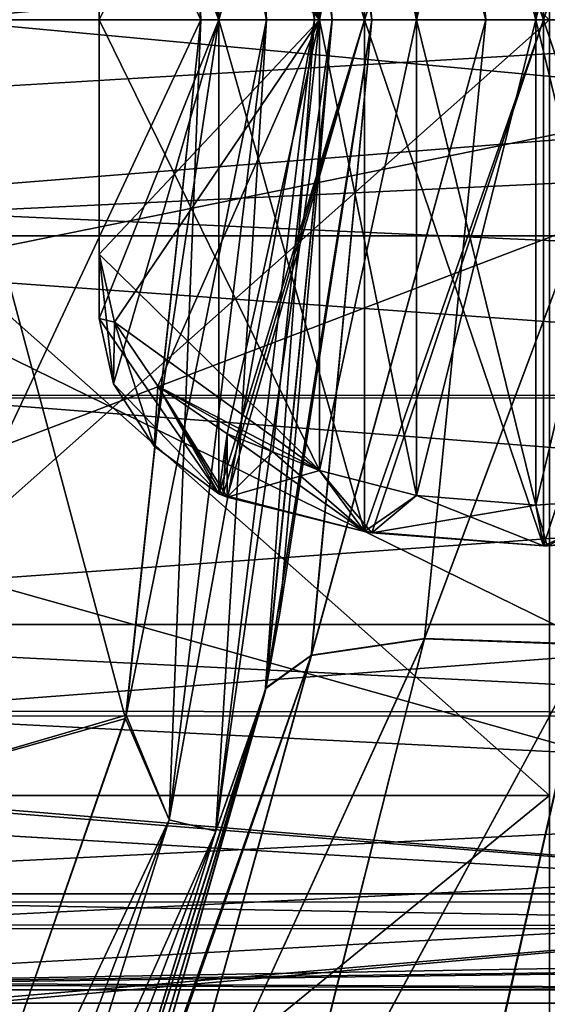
# Model space of a CAD drawing. Header units: metres. Extents: x -40 to 104, y -17 to 17.
# Tile 31 of 115: x 11.81 to 13.82, y -3.75 to 0. Entities that reach past the tile are written whole.
import ezdxf

# ---------------------------------------------------------------- set-up
doc = ezdxf.new("R2010")
doc.units = ezdxf.units.M
doc.layers.add('solid_122529', color=7, linetype='CONTINUOUS')

msp = doc.modelspace()

# ---------------------------------------------------------------- linework, layer by layer
at = {"layer": 'solid_122529'}
for points in [[(16, 0, -13), (-40.5, 0, -13), (-40.5, 3.364976, -12.556726)], [(16, 3.364645, -12.557036), (16, 0, -13), (-40.5, 3.364976, -12.556726)], [(16, 3.364645, 1112.557007), (-40.5, 3.364976, 1112.556763), (-40.5, 0, 1113)], [(16, 3.364645, 1112.557007), (-40.5, 0, 1113), (16, 0, 1113)], [(8.717191, 2.781184, 1087.301025), (16, 3.364645, 1087.442993), (16, 0, 1087)], [(9.041356, 1.405262, 12.923824), (9.15, 0, 13), (16, 3.364645, 12.557036)], [(9.15, 0, 13), (16, 0, 13), (16, 3.364645, 12.557036)], [(12.379288, 3.05122, 550.066833), (12.557202, 3.095073, 550.25), (12.933013, 0, 550.25)], [(12.55733, 3.095104, 585.749756), (12.379508, 3.051275, 585.932983), (12.75, 0, 585.932983)], [(12.557202, 3.095073, 550.25), (12.755357, 2.510155, 550.5), (13, 0, 550.5)], [(12.557202, 3.095073, 550.25), (13, 0, 550.5), (12.933013, 0, 550.25)], [(12.933144, 0, 585.749756), (12.756249, 2.505614, 585.5), (12.55733, 3.095104, 585.749756)], [(12.933144, 0, 585.749756), (12.55733, 3.095104, 585.749756), (12.75, 0, 585.932983)], [(12.379288, 3.05122, 550.066833), (12.749773, 0, 550.066833), (12.224919, 2.60877, 550)], [(12.379508, 3.051275, 585.932983), (12.225873, 2.604322, 586), (12.5, 0, 586)], [(12.379288, 3.05122, 550.066833), (12.933013, 0, 550.25), (12.749773, 0, 550.066833)], [(12.75, 0, 585.932983), (12.379508, 3.051275, 585.932983), (12.5, 0, 586)], [(12.5, 0, 550), (11.5, 0, 550), (11.107872, 2.97671, 550)], [(12.224919, 2.60877, 550), (12.5, 0, 550), (11.107872, 2.97671, 550)], [(12.225873, 2.604322, 586), (11.107872, 2.97671, 586), (11.5, 0, 586)], [(10.5, 2.958702, 10.074323), (13.828889, 0, 10.5), (10.5, 0, 10.5)], [(13.828889, 2.958192, 10.074677), (13.828889, 0, 10.5), (10.5, 2.958702, 10.074323)], [(13.828889, 2.958192, -10.074677), (10.5, 2.958702, -10.074323), (10.5, 0, -10.5)], [(10.5, 2.958702, 1089.925659), (10.5, 0, 1089.5), (13.828889, 2.958192, 1089.925293)], [(10.5, 2.958702, 1110.074341), (13.828889, 2.958192, 1110.074707), (13.828889, 0, 1110.5)], [(10.5, 0, 1110.5), (10.5, 2.958702, 1110.074341), (13.828889, 0, 1110.5)], [(13.828889, 2.958192, -10.074677), (10.5, 0, -10.5), (13.828889, 0, -10.5)], [(10.5, 0, 1089.5), (13.828889, 0, 1089.5), (13.828889, 2.958192, 1089.925293)], [(9.039783, 1.415344, 1087.077271), (8.717191, 2.781184, 1087.301025), (16, 0, 1087)], [(12.5, 0, 586), (12.225873, 2.604322, 586), (11.5, 0, 586)], [(12.749773, 0, 550.066833), (12.5, 0, 550), (12.224919, 2.60877, 550)], [(13.15224, 0, 579.734619), (12.747436, 2.550077, 580.149109), (12.801371, 2.263828, 580.224548)], [(12.920993, 2.425093, 579.415771), (12.747436, 2.550077, 580.149109), (13.15224, 0, 579.734619)], [(12.747908, 2.547715, 555.85022), (13, 0, 555.5), (12.801375, 2.263799, 555.775452)], [(13.152241, 0, 556.265381), (13, 0, 555.5), (12.747908, 2.547715, 555.85022)], [(13.152241, 0, 556.265381), (12.747908, 2.547715, 555.85022), (12.921437, 2.422732, 556.583557)], [(12.755357, 2.510155, 550.5), (13, 0, 555.5), (13, 0, 550.5)], [(12.801375, 2.263799, 555.775452), (13, 0, 555.5), (12.755357, 2.510155, 550.5)], [(12.801371, 2.263828, 580.224548), (12.756249, 2.505614, 585.5), (13, 0, 585.5)], [(12.933144, 0, 585.749756), (13, 0, 585.5), (12.756249, 2.505614, 585.5)], [(12.920993, 2.425093, 579.415771), (13.15224, 0, 579.734619), (13.585786, 0, 579.085754)], [(12.920993, 2.425093, 579.415771), (13.585786, 0, 579.085754), (13.352209, 2.361413, 578.798523)], [(13.585786, 0, 556.914246), (12.921437, 2.422732, 556.583557), (13.352656, 2.359102, 557.200867)], [(13.585786, 0, 556.914246), (13.152241, 0, 556.265381), (12.921437, 2.422732, 556.583557)], [(13.352209, 2.361413, 578.798523), (14.234632, 0, 578.652222), (13.976469, 2.383459, 578.373413)], [(14.234633, 0, 557.347778), (13.352656, 2.359102, 557.200867), (13.976968, 2.381131, 557.626038)], [(13.352209, 2.361413, 578.798523), (13.585786, 0, 579.085754), (14.234632, 0, 578.652222)], [(14.234633, 0, 557.347778), (13.585786, 0, 556.914246), (13.352656, 2.359102, 557.200867)], [(12.801371, 2.263828, 580.224548), (13, 0, 585.5), (13, 0, 580.5)], [(13.15224, 0, 579.734619), (12.801371, 2.263828, 580.224548), (13, 0, 580.5)], [(13.805645, 2.006787, 1110.04895), (13.123723, 1.951765, 1109.937378), (13.123739, 0.000005, 1110.127319)], [(13.805645, 2.006787, 10.048988), (13.123723, 1.951765, 9.937433), (13.123739, 0.000005, 10.127324)], [(13.805645, 2.006787, 1110.04895), (13.123739, 0.000005, 1110.127319), (13.805773, 0.000005, 1110.247437)], [(13.805645, 2.006787, 10.048988), (13.123739, 0.000005, 10.127324), (13.805773, 0.000005, 10.247421)], [(13.152021, 1.956192, 1090.051392), (13.805654, 2.006788, 1089.95105), (13.805773, -0.000005, 1089.752563)], [(13.152021, 1.956192, -9.94866), (13.805654, 2.006788, -10.048989), (13.805773, -0.000005, -10.247421)], [(13.805645, 2.006787, 1110.04895), (13.805773, 0.000005, 1110.247437), (14.467859, 1.962187, 1109.855591)], [(13.805645, 2.006787, 10.048988), (13.805773, 0.000005, 10.247421), (14.467859, 1.962187, 9.855607)], [(13.805654, 2.006788, 1089.95105), (14.467859, 1.962187, 1090.144409), (14.467859, 0, 1089.950928)], [(13.805773, -0.000005, 1089.752563), (13.805654, 2.006788, 1089.95105), (14.467859, 0, 1089.950928)], [(13.805654, 2.006788, -10.048989), (14.467859, 1.962187, -9.855607), (14.467859, 0, -10.049038)], [(13.805773, -0.000005, -10.247421), (13.805654, 2.006788, -10.048989), (14.467859, 0, -10.049038)], [(13.152021, 1.956192, 1090.051392), (13.805773, -0.000005, 1089.752563), (13.12372, 1.951764, 1090.062622)], [(13.152021, 1.956192, -9.94866), (13.805773, -0.000005, -10.247421), (13.12372, 1.951764, -9.937429)], [(13.805773, 0.000005, 1110.247437), (14.467859, -0.000023, 1110.049072), (14.467859, 1.962187, 1109.855591)], [(13.805773, 0.000005, 10.247421), (14.467859, -0.000023, 10.049038), (14.467859, 1.962187, 9.855607)], [(13.123723, 1.951765, 1109.937378), (12.568792, 1.807787, 1109.544434), (12.568792, -0.00002, 1109.714233)], [(13.123739, 0.000005, 1110.127319), (13.123723, 1.951765, 1109.937378), (12.568792, -0.00002, 1109.714233)], [(13.123723, 1.951765, 9.937433), (12.568792, 1.807787, 9.544487), (12.568792, -0.00002, 9.714181)], [(13.123739, 0.000005, 10.127324), (13.123723, 1.951765, 9.937433), (12.568792, -0.00002, 9.714181)], [(12.59992, 1.820749, 1090.421387), (13.12372, 1.951764, 1090.062622), (13.123739, -0.000005, 1089.872681)], [(12.59992, 1.820749, -9.578593), (13.12372, 1.951764, -9.937429), (13.123739, -0.000005, -10.127324)], [(13.805773, -0.000005, 1089.752563), (13.123739, -0.000005, 1089.872681), (13.12372, 1.951764, 1090.062622)], [(13.805773, -0.000005, -10.247421), (13.123739, -0.000005, -10.127324), (13.12372, 1.951764, -9.937429)], [(13.321779, -0.000006, 1090.331787), (13.776468, -0.000007, 1090.251709), (13.776404, 1.850669, 1090.429077)], [(13.321779, -0.000006, 1090.331787), (13.776404, 1.850669, 1090.429077), (13.321846, 1.813964, 1090.503418)], [(13.321779, -0.000006, -9.668216), (13.776468, -0.000007, -9.748281), (13.776404, 1.850669, -9.570982)], [(13.321779, -0.000006, -9.668216), (13.776404, 1.850669, -9.570982), (13.321846, 1.813964, -9.496535)], [(13.321847, 1.813963, 1109.496582), (13.776402, 1.850669, 1109.571045), (13.776468, 0.000007, 1109.748291)], [(13.321847, 1.813963, 9.496533), (13.776402, 1.850669, 9.570985), (13.776468, 0.000007, 9.748281)], [(13.776402, 1.850669, 1109.571045), (14.217859, 1.820928, 1109.442017), (14.217859, -0.000017, 1109.615967)], [(13.776468, 0.000007, 1109.748291), (13.776402, 1.850669, 1109.571045), (14.217859, -0.000017, 1109.615967)], [(13.776402, 1.850669, 9.570985), (14.217859, 1.820928, 9.442042), (14.217859, -0.000017, 9.616025)], [(13.776468, 0.000007, 9.748281), (13.776402, 1.850669, 9.570985), (14.217859, -0.000017, 9.616025)], [(13.776404, 1.850669, 1090.429077), (13.776468, -0.000007, 1090.251709), (14.217859, 1.820928, 1090.557983)], [(13.776404, 1.850669, -9.570982), (13.776468, -0.000007, -9.748281), (14.217859, 1.820928, -9.442042)], [(12.568792, -0.00002, 1109.714233), (12.568792, 1.807787, 1109.544434), (12.113009, 1.139665, 1109.099854)], [(12.568792, -0.00002, 9.714181), (12.568792, 1.807787, 9.544487), (12.113009, 1.139665, 9.099913)], [(12.32296, 1.626344, 1090.720215), (12.568792, 1.807787, 1090.455566), (12.568792, 0, 1090.285767)], [(12.32296, 1.626344, -9.279792), (12.568792, 1.807787, -9.544487), (12.568792, 0, -9.714181)], [(12.584159, 1.814517, 1090.438477), (13.123739, -0.000005, 1089.872681), (12.568792, 1.807787, 1090.455566)], [(12.584159, 1.814517, -9.561554), (13.123739, -0.000005, -10.127324), (12.568792, 1.807787, -9.544487)], [(13.123739, -0.000005, 1089.872681), (12.568792, 0, 1090.285767), (12.568792, 1.807787, 1090.455566)], [(13.123739, -0.000005, -10.127324), (12.568792, 0, -9.714181), (12.568792, 1.807787, -9.544487)], [(12.584159, 1.814517, 1090.438477), (12.59992, 1.820749, 1090.421387), (13.123739, -0.000005, 1089.872681)], [(12.584159, 1.814517, -9.561554), (12.59992, 1.820749, -9.578593), (13.123739, -0.000005, -10.127324)], [(13.321846, 1.813964, 1090.503418), (12.951815, 1.718548, 1090.765747), (12.951815, 0, 1090.607178)], [(13.321779, -0.000006, 1090.331787), (13.321846, 1.813964, 1090.503418), (12.951815, 0, 1090.607178)], [(13.321846, 1.813964, -9.496535), (12.951815, 1.718548, -9.234233), (12.951815, 0, -9.392788)], [(13.321779, -0.000006, -9.668216), (13.321846, 1.813964, -9.496535), (12.951815, 0, -9.392788)], [(13.321779, 0.000006, 1109.668213), (12.951815, 1.718548, 1109.234253), (13.321847, 1.813963, 1109.496582)], [(13.321779, 0.000006, 9.668216), (12.951815, 1.718548, 9.234233), (13.321847, 1.813963, 9.496533)], [(13.321779, 0.000006, 1109.668213), (13.321847, 1.813963, 1109.496582), (13.776468, 0.000007, 1109.748291)], [(13.321779, 0.000006, 9.668216), (13.321847, 1.813963, 9.496533), (13.776468, 0.000007, 9.748281)], [(13.776468, -0.000007, 1090.251709), (14.217859, 0, 1090.384033), (14.217859, 1.820928, 1090.557983)], [(13.776468, -0.000007, -9.748281), (14.217859, 0, -9.616025), (14.217859, 1.820928, -9.442042)], [(12.951815, 0, 1090.607178), (12.951815, 1.718548, 1090.765747), (12.113009, 0.000345, 1091.606812)], [(12.951815, 0, -9.392788), (12.951815, 1.718548, -9.234233), (12.113009, 0.000345, -8.393138)], [(12.774865, 1.648215, 1109.032715), (12.951815, 1.718548, 1109.234253), (12.951815, -0.000018, 1109.392822)], [(12.774865, 1.648215, 9.032763), (12.951815, 1.718548, 9.234233), (12.951815, -0.000018, 9.392788)], [(13.321779, 0.000006, 1109.668213), (12.951815, -0.000018, 1109.392822), (12.951815, 1.718548, 1109.234253)], [(13.321779, 0.000006, 9.668216), (12.951815, -0.000018, 9.392788), (12.951815, 1.718548, 9.234233)], [(12.167589, 1.388641, 1090.868896), (12.32296, 1.626344, 1090.720215), (12.568792, 0, 1090.285767)], [(12.167589, 1.388641, -9.13108), (12.32296, 1.626344, -9.279792), (12.568792, 0, -9.714181)], [(12.59992, 1.578642, 1108.833496), (12.774865, 1.648215, 1109.032715), (12.951815, -0.000018, 1109.392822)], [(12.59992, 1.578642, 8.833465), (12.774865, 1.648215, 9.032763), (12.951815, -0.000018, 9.392788)], [(12.336622, 1.397815, 1108.546021), (12.59992, 1.578642, 1108.833496), (12.951815, -0.000018, 1109.392822)], [(12.336622, 1.397815, 8.546059), (12.59992, 1.578642, 8.833465), (12.951815, -0.000018, 9.392788)], [(27, 1.435629, 564.535828), (11.410448, 1.432365, 564.534363), (11.5, 0, 564.25)], [(27, 1.435629, 571.464172), (27, 0, 571.75), (11.476398, 0.73639, 571.677002)], [(27, 0, 564.25), (27, 1.435629, 564.535828), (11.5, 0, 564.25)], [(9.039783, 1.415344, 1087.077271), (16, 0, 1087), (9.15, 0, 1087)], [(12.171475, 1.153707, 1108.383911), (12.336622, 1.397815, 1108.546021), (12.951815, -0.000018, 1109.392822)], [(12.171475, 1.153707, 8.383868), (12.336622, 1.397815, 8.546059), (12.951815, -0.000018, 9.392788)], [(12.167589, 1.388641, 1090.868896), (12.568792, 0, 1090.285767), (12.113009, 1.139665, 1090.900146)], [(12.167589, 1.388641, -9.13108), (12.568792, 0, -9.714181), (12.113009, 1.139665, -9.099913)], [(12.171475, 1.153707, 1108.383911), (12.951815, -0.000018, 1109.392822), (12.113009, 0.894489, 1108.345337)], [(12.171475, 1.153707, 8.383868), (12.951815, -0.000018, 9.392788), (12.113009, 0.894489, 8.345338)], [(12.113009, -1.139665, 1109.099854), (12.113009, 1.139665, 1109.099854), (12.113009, 0.894489, 1108.345337)], [(12.113009, -1.139665, 1109.099854), (12.113009, -0.000136, 1109.171021), (12.113009, 1.139665, 1109.099854)], [(12.568792, -0.00002, 1109.714233), (12.113009, 1.139665, 1109.099854), (12.113009, -0.000136, 1109.171021)], [(12.113009, 1.139665, 1090.900146), (12.113009, -0.894489, 1091.654663), (12.113009, 0.000345, 1091.606812)], [(12.113009, 1.139665, 1090.900146), (12.113009, -1.139665, 1090.900146), (12.113009, -0.894489, 1091.654663)], [(12.113009, 1.139665, 1090.900146), (12.113009, 0.000312, 1090.828979), (12.113009, -1.139665, 1090.900146)], [(12.568792, 0, 1090.285767), (12.113009, 0.000312, 1090.828979), (12.113009, 1.139665, 1090.900146)], [(12.113009, -1.139665, 9.099913), (12.113009, 1.139665, 9.099913), (12.113009, 0.894489, 8.345338)], [(12.113009, -1.139665, 9.099913), (12.113009, -0.000136, 9.170964), (12.113009, 1.139665, 9.099913)], [(12.568792, -0.00002, 9.714181), (12.113009, 1.139665, 9.099913), (12.113009, -0.000136, 9.170964)], [(12.113009, 1.139665, -9.099913), (12.113009, -0.894489, -8.345338), (12.113009, 0.000345, -8.393138)], [(12.113009, 1.139665, -9.099913), (12.113009, -1.139665, -9.099913), (12.113009, -0.894489, -8.345338)], [(12.113009, 1.139665, -9.099913), (12.113009, 0.000312, -9.170969), (12.113009, -1.139665, -9.099913)], [(12.568792, 0, -9.714181), (12.113009, 0.000312, -9.170969), (12.113009, 1.139665, -9.099913)], [(12.113009, -1.139665, 1109.099854), (12.113009, 0.894489, 1108.345337), (12.113009, -0.000177, 1108.393188)], [(12.951815, -0.000018, 1109.392822), (12.113009, -0.000177, 1108.393188), (12.113009, 0.894489, 1108.345337)], [(12.113009, -1.139665, 9.099913), (12.113009, 0.894489, 8.345338), (12.113009, -0.000177, 8.393138)], [(12.951815, -0.000018, 9.392788), (12.113009, -0.000177, 8.393138), (12.113009, 0.894489, 8.345338)], [(29.872829, -0.823645, 564.392883), (9.272829, -0.823645, 564.392883), (9.272829, 0.823645, 564.392883)], [(29.872829, -0.823645, 564.392883), (9.272829, 0.823645, 564.392883), (29.872829, 0.823645, 564.392883)], [(29.872829, 0.823645, 571.607117), (9.272829, 0.823645, 571.607117), (9.272829, -0.823645, 571.607117)], [(29.872829, -0.823645, 571.607117), (29.872829, 0.823645, 571.607117), (9.272829, -0.823645, 571.607117)], [(27, 0, 571.75), (11.5, 0, 571.75), (11.476398, 0.73639, 571.677002)], [(16, -3.364645, -12.557036), (-40.5, -3.364976, -12.556726), (-40.5, 0, -13)], [(16, -3.364645, -12.557036), (-40.5, 0, -13), (16, 0, -13)], [(16, 0, 1113), (-40.5, 0, 1113), (-40.5, -3.364976, 1112.556763)], [(8.717191, -2.781184, 12.699017), (16, -3.364645, 12.557036), (16, 0, 13)], [(9.039783, -1.415344, 12.922724), (8.717191, -2.781184, 12.699017), (16, 0, 13)], [(9.039783, -1.415344, 12.922724), (16, 0, 13), (9.15, 0, 13)], [(9.041356, -1.405262, 1087.076172), (9.15, 0, 1087), (16, -3.364645, 1087.442993)], [(9.15, 0, 1087), (16, 0, 1087), (16, -3.364645, 1087.442993)], [(10.5, 0, 10.5), (13.828889, 0, 10.5), (13.828889, -2.958192, 10.074677)], [(10.5, -2.958702, 10.074323), (10.5, 0, 10.5), (13.828889, -2.958192, 10.074677)], [(10.5, -2.958702, -10.074323), (13.828889, -2.958192, -10.074677), (13.828889, 0, -10.5)], [(10.5, 0, -10.5), (10.5, -2.958702, -10.074323), (13.828889, 0, -10.5)], [(10.5, -2.958702, 1089.925659), (13.828889, 0, 1089.5), (10.5, 0, 1089.5)], [(13.828889, -2.958192, 1089.925293), (13.828889, 0, 1089.5), (10.5, -2.958702, 1089.925659)], [(13.828889, -2.958192, 1110.074707), (10.5, 0, 1110.5), (13.828889, 0, 1110.5)], [(13.828889, -2.958192, 1110.074707), (10.5, -2.958702, 1110.074341), (10.5, 0, 1110.5)], [(12.212811, -2.664707, 550), (11.107872, -2.97671, 550), (11.5, 0, 550)], [(12.5, 0, 586), (11.5, 0, 586), (11.107872, -2.97671, 586)], [(27, -1.435629, 571.464172), (11.410604, -1.431126, 571.466187), (11.5, 0, 571.75)], [(27, 0, 564.25), (11.5, 0, 564.25), (11.476372, -0.736817, 564.32312)], [(27, -1.435629, 564.535828), (27, 0, 564.25), (11.476372, -0.736817, 564.32312)], [(12.212811, -2.664707, 550), (11.5, 0, 550), (12.5, 0, 550)], [(27, -1.435629, 571.464172), (11.5, 0, 571.75), (27, 0, 571.75)], [(12.951815, 0, 1090.607178), (12.113009, 0.000345, 1091.606812), (12.113009, -0.894489, 1091.654663)], [(12.951815, 0, -9.392788), (12.113009, 0.000345, -8.393138), (12.113009, -0.894489, -8.345338)], [(12.568792, 0, 1090.285767), (12.113009, -1.139665, 1090.900146), (12.113009, 0.000312, 1090.828979)], [(12.568792, 0, -9.714181), (12.113009, -1.139665, -9.099913), (12.113009, 0.000312, -9.170969)], [(12.75, 0, 585.932983), (12.5, 0, 586), (12.215456, -2.652585, 586)], [(12.379508, -3.051275, 585.932983), (12.75, 0, 585.932983), (12.215456, -2.652585, 586)], [(12.379288, -3.05122, 550.066833), (12.5, 0, 550), (12.749773, 0, 550.066833)], [(12.379288, -3.05122, 550.066833), (12.749773, 0, 550.066833), (12.557202, -3.095073, 550.25)], [(12.379508, -3.051275, 585.932983), (12.933144, 0, 585.749756), (12.75, 0, 585.932983)], [(12.55733, -3.095104, 585.749756), (12.933144, 0, 585.749756), (12.379508, -3.051275, 585.932983)], [(12.557202, -3.095073, 550.25), (12.933013, 0, 550.25), (12.744781, -2.563305, 550.5)], [(12.749773, 0, 550.066833), (12.933013, 0, 550.25), (12.557202, -3.095073, 550.25)], [(12.55733, -3.095104, 585.749756), (13, 0, 585.5), (12.933144, 0, 585.749756)], [(13.123739, 0.000005, 1110.127319), (12.568792, -0.00002, 1109.714233), (12.568792, -1.807787, 1109.544434)], [(12.584159, -1.814517, 1109.561523), (13.123739, 0.000005, 1110.127319), (12.568792, -1.807787, 1109.544434)], [(13.123739, 0.000005, 10.127324), (12.568792, -0.00002, 9.714181), (12.568792, -1.807787, 9.544487)], [(12.584159, -1.814517, 9.561554), (13.123739, 0.000005, 10.127324), (12.568792, -1.807787, 9.544487)], [(12.584159, -1.814517, 1109.561523), (12.59992, -1.820749, 1109.578613), (13.123739, 0.000005, 1110.127319)], [(12.584159, -1.814517, 9.561554), (12.59992, -1.820749, 9.578593), (13.123739, 0.000005, 10.127324)], [(12.59992, -1.820749, 1109.578613), (13.12372, -1.951764, 1109.937378), (13.123739, 0.000005, 1110.127319)], [(12.59992, -1.820749, 9.578593), (13.12372, -1.951764, 9.937429), (13.123739, 0.000005, 10.127324)], [(12.933013, 0, 550.25), (13, 0, 550.5), (12.744781, -2.563305, 550.5)], [(13.15224, 0, 579.734619), (13, 0, 580.5), (12.7479, -2.547751, 580.149292)], [(13.15224, 0, 579.734619), (12.7479, -2.547751, 580.149292), (12.921435, -2.42274, 579.416382)], [(13.585786, 0, 579.085754), (12.921435, -2.42274, 579.416382), (13.352654, -2.359109, 578.799133)], [(13.585786, 0, 579.085754), (13.15224, 0, 579.734619), (12.921435, -2.42274, 579.416382)], [(13.321779, 0.000006, 1109.668213), (13.321846, -1.813964, 1109.496582), (12.951815, -0.000018, 1109.392822)], [(13.321779, 0.000006, 9.668216), (13.321846, -1.813964, 9.496535), (12.951815, -0.000018, 9.392788)], [(13.805773, 0.000005, 1110.247437), (13.123739, 0.000005, 1110.127319), (13.12372, -1.951764, 1109.937378)], [(13.152021, -1.956192, 1109.948608), (13.805773, 0.000005, 1110.247437), (13.12372, -1.951764, 1109.937378)], [(13.805773, 0.000005, 10.247421), (13.123739, 0.000005, 10.127324), (13.12372, -1.951764, 9.937429)], [(13.152021, -1.956192, 9.94866), (13.805773, 0.000005, 10.247421), (13.12372, -1.951764, 9.937429)], [(13.152021, -1.956192, 1109.948608), (13.805654, -2.006788, 1110.04895), (13.805773, 0.000005, 1110.247437)], [(13.152021, -1.956192, 9.94866), (13.805654, -2.006788, 10.048989), (13.805773, 0.000005, 10.247421)], [(13.321779, 0.000006, 1109.668213), (13.776468, 0.000007, 1109.748291), (13.776404, -1.850669, 1109.570923)], [(13.321779, 0.000006, 9.668216), (13.776468, 0.000007, 9.748281), (13.776404, -1.850669, 9.570982)], [(13.321779, 0.000006, 1109.668213), (13.776404, -1.850669, 1109.570923), (13.321846, -1.813964, 1109.496582)], [(13.321779, 0.000006, 9.668216), (13.776404, -1.850669, 9.570982), (13.321846, -1.813964, 9.496535)], [(14.234632, 0, 578.652222), (13.352654, -2.359109, 578.799133), (13.976965, -2.381139, 578.373962)], [(14.234632, 0, 578.652222), (13.585786, 0, 579.085754), (13.352654, -2.359109, 578.799133)], [(13.776404, -1.850669, 1109.570923), (13.776468, 0.000007, 1109.748291), (14.217859, -1.820928, 1109.442017)], [(13.776404, -1.850669, 9.570982), (13.776468, 0.000007, 9.748281), (14.217859, -1.820928, 9.442042)], [(13.776468, 0.000007, 1109.748291), (14.217859, -0.000017, 1109.615967), (14.217859, -1.820928, 1109.442017)], [(13.776468, 0.000007, 9.748281), (14.217859, -0.000017, 9.616025), (14.217859, -1.820928, 9.442042)], [(13.805773, 0.000005, 1110.247437), (13.805654, -2.006788, 1110.04895), (14.467859, -0.000023, 1110.049072)], [(13.805773, 0.000005, 10.247421), (13.805654, -2.006788, 10.048989), (14.467859, -0.000023, 10.049038)], [(16, -3.364645, 1112.557007), (16, 0, 1113), (-40.5, -3.364976, 1112.556763)], [(12.215456, -2.652585, 586), (12.5, 0, 586), (11.107872, -2.97671, 586)], [(12.171475, -1.153707, 1091.616089), (12.951815, 0, 1090.607178), (12.113009, -0.894489, 1091.654663)], [(12.568792, 0, 1090.285767), (12.568792, -1.807787, 1090.455566), (12.113009, -1.139665, 1090.900146)], [(12.171475, -1.153707, -8.383868), (12.951815, 0, -9.392788), (12.113009, -0.894489, -8.345338)], [(12.568792, 0, -9.714181), (12.568792, -1.807787, -9.544487), (12.113009, -1.139665, -9.099913)], [(12.951815, -0.000018, 1109.392822), (12.951815, -1.718548, 1109.234253), (12.113009, -0.000177, 1108.393188)], [(12.951815, -0.000018, 9.392788), (12.951815, -1.718548, 9.234233), (12.113009, -0.000177, 8.393138)], [(12.568792, -0.00002, 1109.714233), (12.113009, -0.000136, 1109.171021), (12.113009, -1.139665, 1109.099854)], [(12.167589, -1.388641, 1109.131104), (12.568792, -0.00002, 1109.714233), (12.113009, -1.139665, 1109.099854)], [(12.568792, -0.00002, 9.714181), (12.113009, -0.000136, 9.170964), (12.113009, -1.139665, 9.099913)], [(12.167589, -1.388641, 9.13108), (12.568792, -0.00002, 9.714181), (12.113009, -1.139665, 9.099913)], [(12.113009, -1.139665, 1109.099854), (12.113009, -0.000177, 1108.393188), (12.113009, -0.894489, 1108.345337)], [(12.951815, -1.718548, 1109.234253), (12.113009, -0.894489, 1108.345337), (12.113009, -0.000177, 1108.393188)], [(12.113009, -1.139665, 9.099913), (12.113009, -0.000177, 8.393138), (12.113009, -0.894489, 8.345338)], [(12.951815, -1.718548, 9.234233), (12.113009, -0.894489, 8.345338), (12.113009, -0.000177, 8.393138)], [(12.167589, -1.388641, 1109.131104), (12.32296, -1.626344, 1109.279785), (12.568792, -0.00002, 1109.714233)], [(12.167589, -1.388641, 9.13108), (12.32296, -1.626344, 9.279792), (12.568792, -0.00002, 9.714181)], [(12.171475, -1.153707, 1091.616089), (12.336622, -1.397815, 1091.453979), (12.951815, 0, 1090.607178)], [(12.171475, -1.153707, -8.383868), (12.336622, -1.397815, -8.546059), (12.951815, 0, -9.392788)], [(12.379288, -3.05122, 550.066833), (12.212811, -2.664707, 550), (12.5, 0, 550)], [(12.32296, -1.626344, 1109.279785), (12.568792, -1.807787, 1109.544434), (12.568792, -0.00002, 1109.714233)], [(12.32296, -1.626344, 9.279792), (12.568792, -1.807787, 9.544487), (12.568792, -0.00002, 9.714181)], [(12.336622, -1.397815, 1091.453979), (12.59992, -1.578642, 1091.166504), (12.951815, 0, 1090.607178)], [(12.336622, -1.397815, -8.546059), (12.59992, -1.578642, -8.833465), (12.951815, 0, -9.392788)], [(12.55733, -3.095104, 585.749756), (12.747199, -2.551259, 585.5), (13, 0, 585.5)], [(13.123723, -1.951765, 1090.062622), (12.568792, -1.807787, 1090.455566), (12.568792, 0, 1090.285767)], [(13.123739, -0.000005, 1089.872681), (13.123723, -1.951765, 1090.062622), (12.568792, 0, 1090.285767)], [(13.123723, -1.951765, -9.937433), (12.568792, -1.807787, -9.544487), (12.568792, 0, -9.714181)], [(13.123739, -0.000005, -10.127324), (13.123723, -1.951765, -9.937433), (12.568792, 0, -9.714181)], [(12.59992, -1.578642, 1091.166504), (12.774865, -1.648215, 1090.967285), (12.951815, 0, 1090.607178)], [(12.59992, -1.578642, -8.833465), (12.774865, -1.648215, -9.032763), (12.951815, 0, -9.392788)], [(12.744781, -2.563305, 550.5), (13, 0, 550.5), (12.747429, -2.55011, 555.850891)], [(13, 0, 580.5), (13, 0, 585.5), (12.747199, -2.551259, 585.5)], [(12.801409, -2.263611, 580.22406), (13, 0, 580.5), (12.747199, -2.551259, 585.5)], [(13, 0, 550.5), (12.801394, -2.263693, 555.775391), (12.747429, -2.55011, 555.850891)], [(13.152241, 0, 556.265381), (12.747429, -2.55011, 555.850891), (12.801394, -2.263693, 555.775391)], [(12.920993, -2.425102, 556.584229), (12.747429, -2.55011, 555.850891), (13.152241, 0, 556.265381)], [(12.7479, -2.547751, 580.149292), (13, 0, 580.5), (12.801409, -2.263611, 580.22406)], [(12.774865, -1.648215, 1090.967285), (12.951815, -1.718548, 1090.765747), (12.951815, 0, 1090.607178)], [(12.774865, -1.648215, -9.032763), (12.951815, -1.718548, -9.234233), (12.951815, 0, -9.392788)], [(13, 0, 550.5), (13, 0, 555.5), (12.801394, -2.263693, 555.775391)], [(13.152241, 0, 556.265381), (12.801394, -2.263693, 555.775391), (13, 0, 555.5)], [(12.920993, -2.425102, 556.584229), (13.152241, 0, 556.265381), (13.585786, 0, 556.914246)], [(12.920993, -2.425102, 556.584229), (13.585786, 0, 556.914246), (13.352209, -2.361421, 557.201477)], [(13.321779, -0.000006, 1090.331787), (12.951815, 0, 1090.607178), (12.951815, -1.718548, 1090.765747)], [(13.321779, -0.000006, -9.668216), (12.951815, 0, -9.392788), (12.951815, -1.718548, -9.234233)], [(13.321779, -0.000006, 1090.331787), (12.951815, -1.718548, 1090.765747), (13.321847, -1.813963, 1090.503418)], [(13.321779, -0.000006, -9.668216), (12.951815, -1.718548, -9.234233), (13.321847, -1.813963, -9.496533)], [(13.321846, -1.813964, 1109.496582), (12.951815, -1.718548, 1109.234253), (12.951815, -0.000018, 1109.392822)], [(13.321846, -1.813964, 9.496535), (12.951815, -1.718548, 9.234233), (12.951815, -0.000018, 9.392788)], [(13.805645, -2.006787, 1089.95105), (13.123723, -1.951765, 1090.062622), (13.123739, -0.000005, 1089.872681)], [(13.805645, -2.006787, -10.048988), (13.123723, -1.951765, -9.937433), (13.123739, -0.000005, -10.127324)], [(13.805645, -2.006787, 1089.95105), (13.123739, -0.000005, 1089.872681), (13.805773, -0.000005, 1089.752563)], [(13.805645, -2.006787, -10.048988), (13.123739, -0.000005, -10.127324), (13.805773, -0.000005, -10.247421)], [(13.321779, -0.000006, 1090.331787), (13.321847, -1.813963, 1090.503418), (13.776468, -0.000007, 1090.251709)], [(13.321779, -0.000006, -9.668216), (13.321847, -1.813963, -9.496533), (13.776468, -0.000007, -9.748281)], [(13.321847, -1.813963, 1090.503418), (13.776402, -1.850669, 1090.428955), (13.776468, -0.000007, 1090.251709)], [(13.321847, -1.813963, -9.496533), (13.776402, -1.850669, -9.570985), (13.776468, -0.000007, -9.748281)], [(13.352209, -2.361421, 557.201477), (13.585786, 0, 556.914246), (14.234633, 0, 557.347778)], [(13.352209, -2.361421, 557.201477), (14.234633, 0, 557.347778), (13.976467, -2.383467, 557.626648)], [(13.776402, -1.850669, 1090.428955), (14.217859, -1.820928, 1090.557983), (14.217859, 0, 1090.384033)], [(13.776468, -0.000007, 1090.251709), (13.776402, -1.850669, 1090.428955), (14.217859, 0, 1090.384033)], [(13.776402, -1.850669, -9.570985), (14.217859, -1.820928, -9.442042), (14.217859, 0, -9.616025)], [(13.776468, -0.000007, -9.748281), (13.776402, -1.850669, -9.570985), (14.217859, 0, -9.616025)], [(13.805645, -2.006787, 1089.95105), (13.805773, -0.000005, 1089.752563), (14.467859, -1.962187, 1090.144409)], [(13.805645, -2.006787, -10.048988), (13.805773, -0.000005, -10.247421), (14.467859, -1.962187, -9.855607)], [(13.805654, -2.006788, 1110.04895), (14.467859, -1.962187, 1109.855591), (14.467859, -0.000023, 1110.049072)], [(13.805654, -2.006788, 10.048989), (14.467859, -1.962187, 9.855607), (14.467859, -0.000023, 10.049038)], [(13.805773, -0.000005, 1089.752563), (14.467859, 0, 1089.950928), (14.467859, -1.962187, 1090.144409)], [(13.805773, -0.000005, -10.247421), (14.467859, 0, -10.049038), (14.467859, -1.962187, -9.855607)], [(27, -1.435629, 564.535828), (11.476372, -0.736817, 564.32312), (11.409041, -1.443531, 564.539001)], [(29.872829, -2.306631, 565.107056), (9.272829, -2.306631, 565.107056), (9.272829, -0.823645, 564.392883)], [(29.872829, -2.306631, 565.107056), (9.272829, -0.823645, 564.392883), (29.872829, -0.823645, 564.392883)], [(29.872829, -0.823645, 571.607117), (9.272829, -0.823645, 571.607117), (9.272829, -2.306631, 570.892944)], [(29.872829, -2.306631, 570.892944), (29.872829, -0.823645, 571.607117), (9.272829, -2.306631, 570.892944)], [(12.171475, -1.153707, 1108.383911), (12.113009, -1.139665, 1109.099854), (12.113009, -0.894489, 1108.345337)], [(12.171475, -1.153707, 1108.383911), (12.113009, -0.894489, 1108.345337), (12.951815, -1.718548, 1109.234253)], [(12.167589, -1.388641, 1090.868896), (12.113009, -0.894489, 1091.654663), (12.113009, -1.139665, 1090.900146)], [(12.171475, -1.153707, 1091.616089), (12.113009, -0.894489, 1091.654663), (12.167589, -1.388641, 1090.868896)], [(12.171475, -1.153707, 8.383868), (12.113009, -1.139665, 9.099913), (12.113009, -0.894489, 8.345338)], [(12.171475, -1.153707, 8.383868), (12.113009, -0.894489, 8.345338), (12.951815, -1.718548, 9.234233)], [(12.167589, -1.388641, -9.13108), (12.113009, -0.894489, -8.345338), (12.113009, -1.139665, -9.099913)], [(12.171475, -1.153707, -8.383868), (12.113009, -0.894489, -8.345338), (12.167589, -1.388641, -9.13108)], [(12.171475, -1.153707, 1108.383911), (12.167589, -1.388641, 1109.131104), (12.113009, -1.139665, 1109.099854)], [(12.568792, -1.807787, 1090.455566), (12.167589, -1.388641, 1090.868896), (12.113009, -1.139665, 1090.900146)], [(12.171475, -1.153707, 8.383868), (12.167589, -1.388641, 9.13108), (12.113009, -1.139665, 9.099913)], [(12.568792, -1.807787, -9.544487), (12.167589, -1.388641, -9.13108), (12.113009, -1.139665, -9.099913)], [(12.171475, -1.153707, 1108.383911), (12.32296, -1.626344, 1109.279785), (12.167589, -1.388641, 1109.131104)], [(12.171475, -1.153707, 1091.616089), (12.167589, -1.388641, 1090.868896), (12.32296, -1.626344, 1090.720215)], [(12.171475, -1.153707, 8.383868), (12.32296, -1.626344, 9.279792), (12.167589, -1.388641, 9.13108)], [(12.171475, -1.153707, -8.383868), (12.167589, -1.388641, -9.13108), (12.32296, -1.626344, -9.279792)], [(12.336622, -1.397815, 1108.546021), (12.32296, -1.626344, 1109.279785), (12.171475, -1.153707, 1108.383911)], [(12.171475, -1.153707, 1091.616089), (12.32296, -1.626344, 1090.720215), (12.336622, -1.397815, 1091.453979)], [(12.336622, -1.397815, 1108.546021), (12.171475, -1.153707, 1108.383911), (12.951815, -1.718548, 1109.234253)], [(12.336622, -1.397815, 8.546059), (12.32296, -1.626344, 9.279792), (12.171475, -1.153707, 8.383868)], [(12.171475, -1.153707, -8.383868), (12.32296, -1.626344, -9.279792), (12.336622, -1.397815, -8.546059)], [(12.336622, -1.397815, 8.546059), (12.171475, -1.153707, 8.383868), (12.951815, -1.718548, 9.234233)], [(12.568792, -1.807787, 1090.455566), (12.32296, -1.626344, 1090.720215), (12.167589, -1.388641, 1090.868896)], [(12.568792, -1.807787, -9.544487), (12.32296, -1.626344, -9.279792), (12.167589, -1.388641, -9.13108)], [(8.723456, -2.761495, 1087.296631), (9.041356, -1.405262, 1087.076172), (16, -3.364645, 1087.442993)], [(12.336622, -1.397815, 1108.546021), (12.568792, -1.807787, 1109.544434), (12.32296, -1.626344, 1109.279785)], [(12.336622, -1.397815, 1091.453979), (12.32296, -1.626344, 1090.720215), (12.568792, -1.807787, 1090.455566)], [(12.336622, -1.397815, 8.546059), (12.568792, -1.807787, 9.544487), (12.32296, -1.626344, 9.279792)], [(12.336622, -1.397815, -8.546059), (12.32296, -1.626344, -9.279792), (12.568792, -1.807787, -9.544487)], [(12.336622, -1.397815, 1108.546021), (12.59992, -1.578642, 1108.833496), (12.568792, -1.807787, 1109.544434)], [(12.336622, -1.397815, 1091.453979), (12.568792, -1.807787, 1090.455566), (12.584155, -1.814515, 1090.438477)], [(12.336622, -1.397815, 1091.453979), (12.584155, -1.814515, 1090.438477), (12.59992, -1.820749, 1090.421387)], [(12.336622, -1.397815, 1091.453979), (12.59992, -1.820749, 1090.421387), (12.59992, -1.578642, 1091.166504)], [(12.774848, -1.648208, 1109.032715), (12.59992, -1.578642, 1108.833496), (12.336622, -1.397815, 1108.546021)], [(12.336622, -1.397815, 1108.546021), (12.951815, -1.718548, 1109.234253), (12.774848, -1.648208, 1109.032715)], [(12.336622, -1.397815, 8.546059), (12.59992, -1.578642, 8.833465), (12.568792, -1.807787, 9.544487)], [(12.336622, -1.397815, -8.546059), (12.568792, -1.807787, -9.544487), (12.584155, -1.814515, -9.56155)], [(12.336622, -1.397815, -8.546059), (12.584155, -1.814515, -9.56155), (12.59992, -1.820749, -9.578593)], [(12.336622, -1.397815, -8.546059), (12.59992, -1.820749, -9.578593), (12.59992, -1.578642, -8.833465)], [(12.774848, -1.648208, 9.032743), (12.59992, -1.578642, 8.833465), (12.336622, -1.397815, 8.546059)], [(12.336622, -1.397815, 8.546059), (12.951815, -1.718548, 9.234233), (12.774848, -1.648208, 9.032743)], [(27, -2.651494, 565.348511), (11.409041, -1.443531, 564.539001), (11.189088, -2.655996, 565.352722)], [(27, -1.435629, 571.464172), (11.193569, -2.637044, 570.666199), (11.410604, -1.431126, 571.466187)], [(27, -2.651494, 570.651489), (11.193569, -2.637044, 570.666199), (27, -1.435629, 571.464172)], [(27, -1.435629, 564.535828), (11.409041, -1.443531, 564.539001), (27, -2.651494, 565.348511)], [(12.59992, -1.578642, 1108.833496), (12.584159, -1.814517, 1109.561523), (12.568792, -1.807787, 1109.544434)], [(12.59992, -1.578642, 8.833465), (12.584159, -1.814517, 9.561554), (12.568792, -1.807787, 9.544487)], [(12.59992, -1.578642, 1108.833496), (12.59992, -1.820749, 1109.578613), (12.584159, -1.814517, 1109.561523)], [(12.59992, -1.578642, 8.833465), (12.59992, -1.820749, 9.578593), (12.584159, -1.814517, 9.561554)], [(12.774848, -1.648208, 1109.032715), (12.59992, -1.820749, 1109.578613), (12.59992, -1.578642, 1108.833496)], [(12.59992, -1.578642, 1091.166504), (12.59992, -1.820749, 1090.421387), (13.123723, -1.951765, 1090.062622)], [(12.59992, -1.578642, 1091.166504), (13.123723, -1.951765, 1090.062622), (12.774865, -1.648215, 1090.967285)], [(12.774848, -1.648208, 9.032743), (12.59992, -1.820749, 9.578593), (12.59992, -1.578642, 8.833465)], [(12.59992, -1.578642, -8.833465), (12.59992, -1.820749, -9.578593), (13.123723, -1.951765, -9.937433)], [(12.59992, -1.578642, -8.833465), (13.123723, -1.951765, -9.937433), (12.774865, -1.648215, -9.032763)], [(12.951815, -1.718548, 1109.234253), (12.59992, -1.820749, 1109.578613), (12.774848, -1.648208, 1109.032715)], [(12.951815, -1.718548, 9.234233), (12.59992, -1.820749, 9.578593), (12.774848, -1.648208, 9.032743)], [(12.774865, -1.648215, 1090.967285), (13.123723, -1.951765, 1090.062622), (12.951815, -1.718548, 1090.765747)], [(12.774865, -1.648215, -9.032763), (13.123723, -1.951765, -9.937433), (12.951815, -1.718548, -9.234233)], [(12.951815, -1.718548, 1109.234253), (13.12372, -1.951764, 1109.937378), (12.59992, -1.820749, 1109.578613)], [(12.951815, -1.718548, 9.234233), (13.12372, -1.951764, 9.937429), (12.59992, -1.820749, 9.578593)], [(13.321846, -1.813964, 1109.496582), (13.12372, -1.951764, 1109.937378), (12.951815, -1.718548, 1109.234253)], [(12.951815, -1.718548, 1090.765747), (13.123723, -1.951765, 1090.062622), (13.151624, -1.956132, 1090.051514)], [(13.321847, -1.813963, 1090.503418), (12.951815, -1.718548, 1090.765747), (13.151624, -1.956132, 1090.051514)], [(13.321846, -1.813964, 9.496535), (13.12372, -1.951764, 9.937429), (12.951815, -1.718548, 9.234233)], [(12.951815, -1.718548, -9.234233), (13.123723, -1.951765, -9.937433), (13.151624, -1.956132, -9.948508)], [(13.321847, -1.813963, -9.496533), (12.951815, -1.718548, -9.234233), (13.151624, -1.956132, -9.948508)], [(13.123723, -1.951765, 1090.062622), (12.584155, -1.814515, 1090.438477), (12.568792, -1.807787, 1090.455566)], [(13.123723, -1.951765, -9.937433), (12.584155, -1.814515, -9.56155), (12.568792, -1.807787, -9.544487)], [(13.123723, -1.951765, 1090.062622), (12.59992, -1.820749, 1090.421387), (12.584155, -1.814515, 1090.438477)], [(13.123723, -1.951765, -9.937433), (12.59992, -1.820749, -9.578593), (12.584155, -1.814515, -9.56155)], [(13.321846, -1.813964, 1109.496582), (13.152021, -1.956192, 1109.948608), (13.12372, -1.951764, 1109.937378)], [(13.321846, -1.813964, 9.496535), (13.152021, -1.956192, 9.94866), (13.12372, -1.951764, 9.937429)], [(13.321847, -1.813963, 1090.503418), (13.151624, -1.956132, 1090.051514), (13.805645, -2.006787, 1089.95105)], [(13.321847, -1.813963, -9.496533), (13.151624, -1.956132, -9.948508), (13.805645, -2.006787, -10.048988)], [(13.321846, -1.813964, 1109.496582), (13.776404, -1.850669, 1109.570923), (13.152021, -1.956192, 1109.948608)], [(13.321846, -1.813964, 9.496535), (13.776404, -1.850669, 9.570982), (13.152021, -1.956192, 9.94866)], [(13.321847, -1.813963, 1090.503418), (13.805645, -2.006787, 1089.95105), (13.776402, -1.850669, 1090.428955)], [(13.321847, -1.813963, -9.496533), (13.805645, -2.006787, -10.048988), (13.776402, -1.850669, -9.570985)], [(13.776402, -1.850669, 1090.428955), (13.819984, -2.006874, 1089.951904), (14.217859, -1.820928, 1090.557983)], [(13.776402, -1.850669, -9.570985), (13.819984, -2.006874, -10.048038), (14.217859, -1.820928, -9.442042)], [(13.776404, -1.850669, 1109.570923), (14.217859, -1.820928, 1109.442017), (13.805654, -2.006788, 1110.04895)], [(13.776404, -1.850669, 9.570982), (14.217859, -1.820928, 9.442042), (13.805654, -2.006788, 10.048989)], [(14.217859, -1.820928, 1109.442017), (13.82039, -2.006876, 1110.047974), (13.805654, -2.006788, 1110.04895)], [(14.217859, -1.820928, 9.442042), (13.82039, -2.006876, 10.048012), (13.805654, -2.006788, 10.048989)], [(14.217859, -1.820928, 1090.557983), (13.819984, -2.006874, 1089.951904), (14.467859, -1.962187, 1090.144409)], [(14.217859, -1.820928, -9.442042), (13.819984, -2.006874, -10.048038), (14.467859, -1.962187, -9.855607)], [(13.776404, -1.850669, 1109.570923), (13.805654, -2.006788, 1110.04895), (13.152021, -1.956192, 1109.948608)], [(13.776404, -1.850669, 9.570982), (13.805654, -2.006788, 10.048989), (13.152021, -1.956192, 9.94866)], [(13.776402, -1.850669, 1090.428955), (13.805645, -2.006787, 1089.95105), (13.819984, -2.006874, 1089.951904)], [(13.776402, -1.850669, -9.570985), (13.805645, -2.006787, -10.048988), (13.819984, -2.006874, -10.048038)], [(13.151624, -1.956132, 1090.051514), (13.123723, -1.951765, 1090.062622), (13.805645, -2.006787, 1089.95105)], [(13.151624, -1.956132, -9.948508), (13.123723, -1.951765, -9.937433), (13.805645, -2.006787, -10.048988)], [(13.819984, -2.006874, 1089.951904), (13.805645, -2.006787, 1089.95105), (14.467859, -1.962187, 1090.144409)], [(13.819984, -2.006874, -10.048038), (13.805645, -2.006787, -10.048988), (14.467859, -1.962187, -9.855607)], [(13.805654, -2.006788, 1110.04895), (13.82039, -2.006876, 1110.047974), (14.467859, -1.962187, 1109.855591)], [(13.805654, -2.006788, 10.048989), (13.82039, -2.006876, 10.048012), (14.467859, -1.962187, 9.855607)], [(12.7479, -2.547751, 580.149292), (12.801409, -2.263611, 580.22406), (12.747199, -2.551259, 585.5)], [(29.872829, -3.333557, 566.394775), (9.272829, -3.333557, 566.394775), (9.272829, -2.306631, 565.107056)], [(29.872829, -3.333557, 566.394775), (9.272829, -2.306631, 565.107056), (29.872829, -2.306631, 565.107056)], [(29.872829, -2.306631, 570.892944), (9.272829, -2.306631, 570.892944), (9.272829, -3.333557, 569.605225)], [(29.872829, -3.333557, 569.605225), (29.872829, -2.306631, 570.892944), (9.272829, -3.333557, 569.605225)], [(12.302853, -4.654213, 557.537354), (12.920993, -2.425102, 556.584229), (13.352209, -2.361421, 557.201477)], [(12.797485, -4.560983, 558.118225), (12.302853, -4.654213, 557.537354), (13.352209, -2.361421, 557.201477)], [(13.352654, -2.359109, 578.799133), (12.304104, -4.651912, 578.463074), (12.799639, -4.558865, 577.881714)], [(13.352654, -2.359109, 578.799133), (12.921435, -2.42274, 579.416382), (12.304104, -4.651912, 578.463074)], [(12.797485, -4.560983, 558.118225), (13.352209, -2.361421, 557.201477), (13.976467, -2.383467, 557.626648)], [(13.976965, -2.381139, 578.373962), (13.352654, -2.359109, 578.799133), (12.799639, -4.558865, 577.881714)], [(13.474835, -4.60057, 558.500061), (12.797485, -4.560983, 558.118225), (13.976467, -2.383467, 557.626648)], [(13.976965, -2.381139, 578.373962), (12.799639, -4.558865, 577.881714), (13.478174, -4.598881, 577.500122)], [(13.474835, -4.60057, 558.500061), (13.976467, -2.383467, 557.626648), (14.70908, -2.469373, 557.794495)], [(13.976965, -2.381139, 578.373962), (13.478174, -4.598881, 577.500122), (14.709624, -2.467081, 578.206055)], [(12.920993, -2.425102, 556.584229), (12.053176, -4.870416, 556.833923), (12.172325, -4.564482, 556.66394)], [(12.302853, -4.654213, 557.537354), (12.053176, -4.870416, 556.833923), (12.920993, -2.425102, 556.584229)], [(12.921435, -2.42274, 579.416382), (12.7479, -2.547751, 580.149292), (12.053852, -4.868742, 579.166199)], [(12.921435, -2.42274, 579.416382), (12.053852, -4.868742, 579.166199), (12.304104, -4.651912, 578.463074)], [(12.920993, -2.425102, 556.584229), (12.172325, -4.564482, 556.66394), (12.747429, -2.55011, 555.850891)], [(13.474835, -4.60057, 558.500061), (14.70908, -2.469373, 557.794495), (14.081933, -4.340775, 558.43927)], [(13.478174, -4.598881, 577.500122), (14.081931, -4.340775, 577.56073), (14.709624, -2.467081, 578.206055)], [(12.7479, -2.547751, 580.149292), (12.747199, -2.551259, 585.5), (11.876332, -5.287035, 585.5)], [(12.172257, -4.564663, 579.336182), (12.7479, -2.547751, 580.149292), (11.876332, -5.287035, 585.5)], [(12.55733, -3.095104, 585.749756), (11.876332, -5.287035, 585.5), (12.747199, -2.551259, 585.5)], [(12.053852, -4.868742, 579.166199), (12.7479, -2.547751, 580.149292), (12.172257, -4.564663, 579.336182)], [(12.744781, -2.563305, 550.5), (12.747429, -2.55011, 555.850891), (12.172325, -4.564482, 556.66394)], [(11.870115, -5.300978, 550.5), (12.744781, -2.563305, 550.5), (12.053176, -4.870416, 556.833923)], [(12.557202, -3.095073, 550.25), (12.744781, -2.563305, 550.5), (11.870115, -5.300978, 550.5)], [(12.744781, -2.563305, 550.5), (12.172325, -4.564482, 556.66394), (12.053176, -4.870416, 556.833923)], [(27, -3.464179, 566.564392), (11.189088, -2.655996, 565.352722), (10.965134, -3.466388, 566.569397)], [(27, -2.651494, 570.651489), (10.969762, -3.451714, 569.465637), (11.193569, -2.637044, 570.666199)], [(27, -3.464179, 569.435608), (10.969762, -3.451714, 569.465637), (27, -2.651494, 570.651489)], [(11.234023, -5.481225, 586), (12.215456, -2.652585, 586), (11.107872, -2.97671, 586)], [(12.212811, -2.664707, 550), (11.227774, -5.494029, 550), (11.107872, -2.97671, 550)], [(27, -2.651494, 565.348511), (11.189088, -2.655996, 565.352722), (27, -3.464179, 566.564392)], [(12.379288, -3.05122, 550.066833), (11.227774, -5.494029, 550), (12.212811, -2.664707, 550)], [(12.379508, -3.051275, 585.932983), (12.215456, -2.652585, 586), (11.234023, -5.481225, 586)], [(8.21393, -4.0316, 1087.640991), (8.723456, -2.761495, 1087.296631), (16, -3.364645, 1087.442993)], [(8.717191, -2.781184, 12.699017), (8.201119, -4.057607, 12.350539), (16, -3.364645, 12.557036)], [(10.5, -2.958702, 10.074323), (13.828889, -2.958192, 10.074677), (13.828889, -5.676729, 8.833162)], [(10.5, -5.675944, -8.833496), (13.828889, -5.676729, -8.833162), (13.828889, -2.958192, -10.074677)], [(10.5, -2.958702, -10.074323), (10.5, -5.675944, -8.833496), (13.828889, -2.958192, -10.074677)], [(13.828889, -2.958192, 1089.925293), (10.5, -2.958702, 1089.925659), (10.5, -5.675944, 1091.166504)], [(13.828889, -2.958192, 1089.925293), (10.5, -5.675944, 1091.166504), (13.828889, -5.676729, 1091.16687)], [(13.828889, -5.676729, 1108.83313), (10.5, -2.958702, 1110.074341), (13.828889, -2.958192, 1110.074707)], [(10.5, -5.675944, 8.833496), (10.5, -2.958702, 10.074323), (13.828889, -5.676729, 8.833162)], [(13.828889, -5.676729, 1108.83313), (10.5, -5.675944, 1108.833496), (10.5, -2.958702, 1110.074341)], [(11.289363, -5.925115, 550.066833), (11.227774, -5.494029, 550), (12.379288, -3.05122, 550.066833)], [(11.289564, -5.92522, 585.932983), (12.379508, -3.051275, 585.932983), (11.234023, -5.481225, 586)], [(11.289363, -5.925115, 550.066833), (12.379288, -3.05122, 550.066833), (11.451614, -6.010271, 550.25)], [(12.55733, -3.095104, 585.749756), (12.379508, -3.051275, 585.932983), (11.289564, -5.92522, 585.932983)], [(12.379288, -3.05122, 550.066833), (12.557202, -3.095073, 550.25), (11.451614, -6.010271, 550.25)], [(11.45173, -6.010332, 585.749756), (12.55733, -3.095104, 585.749756), (11.289564, -5.92522, 585.932983)], [(11.451614, -6.010271, 550.25), (12.557202, -3.095073, 550.25), (11.870115, -5.300978, 550.5)], [(11.45173, -6.010332, 585.749756), (11.876332, -5.287035, 585.5), (12.55733, -3.095104, 585.749756)], [(29.872829, -3.7, 568), (9.272829, -3.7, 568), (9.272829, -3.333557, 566.394775)], [(29.872829, -3.333557, 569.605225), (9.272829, -3.333557, 569.605225), (9.272829, -3.7, 568)], [(29.872829, -3.7, 568), (29.872829, -3.333557, 569.605225), (9.272829, -3.7, 568)], [(29.872829, -3.333557, 566.394775), (29.872829, -3.7, 568), (9.272829, -3.333557, 566.394775)], [(16, -3.364645, -12.557036), (16, -6.499997, -11.258332), (-40.5, -3.364976, -12.556726)], [(16, -3.364645, 1112.557007), (-40.5, -3.364976, 1112.556763), (-40.5, -6.499179, 1111.258667)], [(16, -6.499997, 1111.258301), (16, -3.364645, 1112.557007), (-40.5, -6.499179, 1111.258667)], [(16, -6.499997, -11.258332), (-40.5, -6.499179, -11.258723), (-40.5, -3.364976, -12.556726)], [(7.418487, -5.35617, 11.845313), (16, -6.499997, 11.258332), (16, -3.364645, 12.557036)], [(8.201119, -4.057607, 12.350539), (7.418487, -5.35617, 11.845313), (16, -3.364645, 12.557036)], [(8.21393, -4.0316, 1087.640991), (16, -3.364645, 1087.442993), (16, -6.499997, 1088.741699)], [(27, -3.464179, 569.435608), (10.897874, -3.672377, 568.759033), (10.969762, -3.451714, 569.465637)], [(27, -3.464179, 566.564392), (10.965134, -3.466388, 566.569397), (10.89535, -3.679857, 567.278076)], [(27, -3.464179, 566.564392), (10.89535, -3.679857, 567.278076), (27, -3.75, 568)], [(27, -3.75, 568), (10.897874, -3.672377, 568.759033), (27, -3.464179, 569.435608)], [(27, -3.75, 568), (10.871423, -3.749954, 568.018494), (10.897874, -3.672377, 568.759033)], [(27, -3.75, 568), (10.89535, -3.679857, 567.278076), (10.871423, -3.749954, 568.018494)]]:
    msp.add_3dface(points, dxfattribs=at)

doc.saveas('drawing.dxf')
